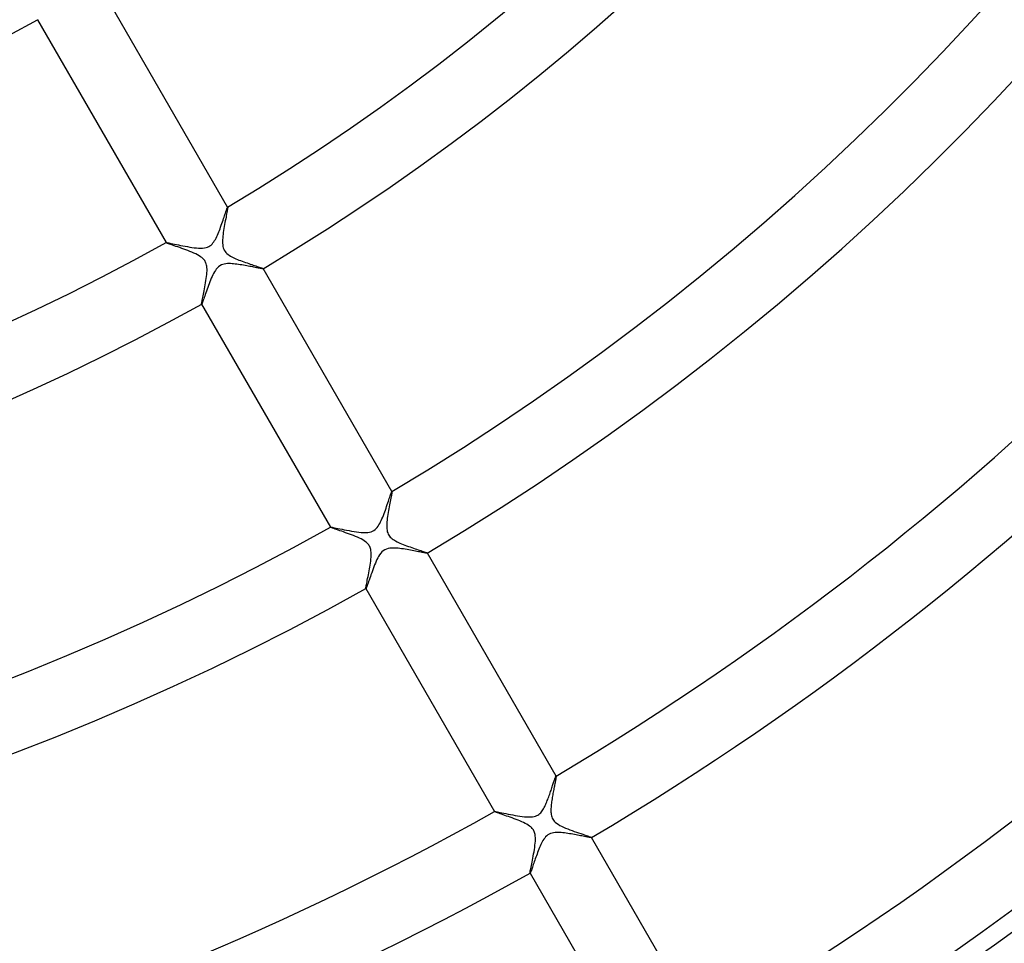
# Model space of a CAD drawing. Header units: millimetres. Extents: x -345 to 345, y -305 to 305.
# Tile 47 of 87: x 54 to 109, y -151 to -99. Entities that reach past the tile are written whole.
import ezdxf

# ---------------------------------------------------------------- set-up
doc = ezdxf.new("R2010")
doc.units = ezdxf.units.MM
doc.layers.add('HIDDEN', color=7, linetype='Continuous')
doc.layers.add('THICK', color=7, linetype='Continuous')

msp = doc.modelspace()

# ---------------------------------------------------------------- linework, layer by layer
at = {"layer": 'HIDDEN'}
for p, q in [((54.758, -98.843), (54.759, -98.846)), ((65.416, -109.789), (65.4, -109.876)), ((65.431, -109.71), (65.416, -109.789)), ((65.445, -109.637), (65.431, -109.71)), ((65.456, -109.574), (65.445, -109.637)), ((65.465, -109.519), (65.456, -109.574)), ((65.472, -109.475), (65.465, -109.519)), ((65.472, -109.406), (65.473, -109.406)), ((65.476, -109.441), (65.472, -109.475)), ((65.473, -109.406), (65.473, -109.405)), ((65.473, -109.405), (65.474, -109.406)), ((65.475, -109.407), (65.474, -109.405)), ((65.474, -109.406), (65.475, -109.406)), ((65.475, -109.406), (65.475, -109.406)), ((65.475, -109.406), (65.475, -109.407)), ((65.475, -109.407), (65.477, -109.418)), ((65.477, -109.418), (65.476, -109.441)), ((65.323, -110.278), (65.302, -110.387)), ((65.343, -110.171), (65.323, -110.278)), ((65.363, -110.067), (65.343, -110.171)), ((65.382, -109.969), (65.363, -110.067)), ((65.4, -109.876), (65.382, -109.969)), ((65.215, -110.933), (65.203, -111.037)), ((65.23, -110.826), (65.215, -110.933)), ((65.246, -110.717), (65.23, -110.826)), ((65.264, -110.607), (65.246, -110.717)), ((65.283, -110.497), (65.264, -110.607)), ((65.302, -110.387), (65.283, -110.497)), ((62.01, -111.405), (62.011, -111.407)), ((62.011, -111.405), (62.011, -111.404)), ((62.011, -111.404), (62.012, -111.404)), ((62.011, -111.406), (62.011, -111.405)), ((62.011, -111.405), (62.011, -111.405)), ((62.011, -111.407), (62.011, -111.406)), ((62.023, -111.415), (62.011, -111.407)), ((62.012, -111.404), (62.012, -111.403)), ((62.049, -111.428), (62.023, -111.415)), ((62.089, -111.445), (62.049, -111.428)), ((62.142, -111.465), (62.089, -111.445)), ((62.207, -111.489), (62.142, -111.465)), ((62.282, -111.515), (62.207, -111.489)), ((65.187, -111.239), (65.184, -111.337)), ((65.184, -111.337), (65.186, -111.433)), ((65.186, -111.433), (65.194, -111.526)), ((65.194, -111.138), (65.187, -111.239)), ((65.203, -111.037), (65.194, -111.138)), ((62.367, -111.545), (62.282, -111.515)), ((62.46, -111.577), (62.367, -111.545)), ((62.56, -111.612), (62.46, -111.577)), ((62.666, -111.648), (62.56, -111.612)), ((62.775, -111.686), (62.666, -111.648)), ((62.888, -111.726), (62.775, -111.686)), ((63.003, -111.767), (62.888, -111.726)), ((63.118, -111.809), (63.003, -111.767)), ((63.234, -111.853), (63.118, -111.809)), ((63.348, -111.898), (63.234, -111.853)), ((63.46, -111.944), (63.348, -111.898)), ((63.569, -111.991), (63.46, -111.944)), ((63.674, -112.039), (63.569, -111.991)), ((63.772, -112.089), (63.674, -112.039)), ((65.194, -111.526), (65.208, -111.614)), ((65.208, -111.614), (65.228, -111.694)), ((65.228, -111.694), (65.255, -111.766)), ((65.255, -111.766), (65.287, -111.832)), ((65.287, -111.832), (65.327, -111.894)), ((65.327, -111.894), (65.375, -111.953)), ((65.375, -111.953), (65.431, -112.009)), ((65.431, -112.009), (65.495, -112.063)), ((63.864, -112.141), (63.772, -112.089)), ((63.947, -112.194), (63.864, -112.141)), ((64.015, -112.244), (63.947, -112.194)), ((64.07, -112.291), (64.015, -112.244)), ((64.114, -112.335), (64.07, -112.291)), ((64.149, -112.375), (64.114, -112.335)), ((64.18, -112.417), (64.149, -112.375)), ((64.208, -112.461), (64.18, -112.417)), ((64.232, -112.506), (64.208, -112.461)), ((64.253, -112.554), (64.232, -112.506)), ((64.271, -112.605), (64.253, -112.554)), ((65.495, -112.063), (65.564, -112.112)), ((65.564, -112.112), (65.636, -112.157)), ((65.636, -112.157), (65.708, -112.198)), ((65.708, -112.198), (65.782, -112.236)), ((65.782, -112.236), (65.86, -112.273)), ((65.86, -112.273), (65.941, -112.31)), ((65.941, -112.31), (66.026, -112.346)), ((66.026, -112.346), (66.113, -112.382)), ((66.113, -112.382), (66.203, -112.417)), ((66.203, -112.417), (66.294, -112.451)), ((66.294, -112.451), (66.386, -112.485)), ((66.386, -112.485), (66.479, -112.518)), ((66.479, -112.518), (66.571, -112.55)), ((66.571, -112.55), (66.66, -112.581)), ((66.66, -112.581), (66.747, -112.61)), ((64.286, -112.665), (64.271, -112.605)), ((64.299, -112.733), (64.286, -112.665)), ((64.308, -112.812), (64.299, -112.733)), ((64.299, -113.207), (64.308, -113.1)), ((64.313, -112.901), (64.308, -112.812)), ((64.308, -113.1), (64.312, -112.998)), ((64.312, -112.998), (64.313, -112.901)), ((66.747, -112.61), (66.832, -112.638)), ((66.832, -112.638), (66.913, -112.666)), ((66.913, -112.666), (66.99, -112.691)), ((66.99, -112.691), (67.064, -112.716)), ((67.064, -112.716), (67.133, -112.739)), ((67.133, -112.739), (67.197, -112.76)), ((67.197, -112.76), (67.256, -112.78)), ((67.256, -112.78), (67.309, -112.799)), ((67.309, -112.799), (67.355, -112.815)), ((67.355, -112.815), (67.395, -112.83)), ((67.395, -112.83), (67.427, -112.842)), ((67.427, -112.842), (67.45, -112.853)), ((67.45, -112.853), (67.466, -112.861)), ((67.466, -112.861), (67.473, -112.867)), ((67.473, -112.87), (67.472, -112.87)), ((67.474, -112.869), (67.473, -112.867)), ((67.473, -112.867), (67.474, -112.868)), ((67.474, -112.869), (67.473, -112.869)), ((67.473, -112.869), (67.473, -112.87)), ((67.474, -112.868), (67.474, -112.868)), ((67.474, -112.868), (67.474, -112.869)), ((64.214, -113.776), (64.235, -113.66)), ((64.235, -113.66), (64.254, -113.544)), ((64.254, -113.544), (64.272, -113.43)), ((64.272, -113.43), (64.287, -113.317)), ((64.287, -113.317), (64.299, -113.207)), ((64.109, -114.311), (64.129, -114.213)), ((64.129, -114.213), (64.15, -114.11)), ((64.15, -114.11), (64.171, -114.002)), ((64.171, -114.002), (64.192, -113.891)), ((64.192, -113.891), (64.214, -113.776)), ((64.009, -114.833), (64.013, -114.8)), ((64.013, -114.8), (64.02, -114.756)), ((64.02, -114.756), (64.03, -114.702)), ((64.03, -114.702), (64.042, -114.639)), ((64.042, -114.639), (64.056, -114.568)), ((64.056, -114.568), (64.072, -114.489)), ((64.072, -114.489), (64.09, -114.403)), ((64.09, -114.403), (64.109, -114.311)), ((64.007, -114.856), (64.009, -114.833)), ((64.009, -114.867), (64.007, -114.856)), ((64.01, -114.868), (64.009, -114.867)), ((64.009, -114.867), (64.01, -114.869)), ((64.011, -114.868), (64.01, -114.868)), ((64.01, -114.868), (64.01, -114.868)), ((64.012, -114.868), (64.011, -114.868)), ((64.011, -114.868), (64.011, -114.868)), ((64.013, -114.868), (64.012, -114.868)), ((74.652, -125.888), (74.635, -125.979)), ((74.669, -125.803), (74.652, -125.888)), ((74.684, -125.725), (74.669, -125.803)), ((74.697, -125.655), (74.684, -125.725)), ((74.708, -125.593), (74.697, -125.655)), ((74.717, -125.54), (74.708, -125.593)), ((74.723, -125.496), (74.717, -125.54)), ((74.723, -125.429), (74.724, -125.429)), ((74.727, -125.463), (74.723, -125.496)), ((74.724, -125.429), (74.724, -125.429)), ((74.724, -125.429), (74.725, -125.429)), ((74.726, -125.43), (74.725, -125.428)), ((74.725, -125.429), (74.726, -125.429)), ((74.726, -125.429), (74.726, -125.429)), ((74.726, -125.429), (74.726, -125.43)), ((74.726, -125.43), (74.728, -125.441)), ((74.728, -125.441), (74.727, -125.463)), ((74.557, -126.389), (74.537, -126.497)), ((74.577, -126.282), (74.557, -126.389)), ((74.597, -126.177), (74.577, -126.282)), ((74.616, -126.075), (74.597, -126.177)), ((74.635, -125.979), (74.616, -126.075)), ((74.469, -126.928), (74.456, -127.032)), ((74.484, -126.822), (74.469, -126.928)), ((74.5, -126.715), (74.484, -126.822)), ((74.518, -126.606), (74.5, -126.715)), ((74.537, -126.497), (74.518, -126.606)), ((71.261, -127.428), (71.262, -127.43)), ((71.262, -127.428), (71.263, -127.427)), ((71.262, -127.429), (71.262, -127.428)), ((71.262, -127.428), (71.262, -127.428)), ((71.262, -127.43), (71.262, -127.429)), ((71.262, -127.429), (71.262, -127.429)), ((71.273, -127.438), (71.262, -127.43)), ((71.263, -127.427), (71.263, -127.427)), ((71.299, -127.451), (71.273, -127.438)), ((71.338, -127.467), (71.299, -127.451)), ((71.389, -127.487), (71.338, -127.467)), ((71.452, -127.51), (71.389, -127.487)), ((71.526, -127.536), (71.452, -127.51)), ((71.608, -127.565), (71.526, -127.536)), ((71.699, -127.596), (71.608, -127.565)), ((74.439, -127.234), (74.435, -127.332)), ((74.435, -127.332), (74.435, -127.427)), ((74.435, -127.427), (74.441, -127.52)), ((74.446, -127.133), (74.439, -127.234)), ((74.441, -127.52), (74.453, -127.607)), ((74.456, -127.032), (74.446, -127.133)), ((71.797, -127.63), (71.699, -127.596)), ((71.9, -127.665), (71.797, -127.63)), ((72.007, -127.702), (71.9, -127.665)), ((72.117, -127.741), (72.007, -127.702)), ((72.23, -127.781), (72.117, -127.741)), ((72.344, -127.822), (72.23, -127.781)), ((72.458, -127.865), (72.344, -127.822)), ((72.571, -127.909), (72.458, -127.865)), ((72.683, -127.954), (72.571, -127.909)), ((72.792, -128), (72.683, -127.954)), ((72.896, -128.047), (72.792, -128)), ((72.995, -128.096), (72.896, -128.047)), ((73.087, -128.147), (72.995, -128.096)), ((74.453, -127.607), (74.47, -127.686)), ((74.47, -127.686), (74.493, -127.758)), ((74.493, -127.758), (74.521, -127.823)), ((74.521, -127.823), (74.555, -127.883)), ((74.555, -127.883), (74.594, -127.938)), ((74.594, -127.938), (74.638, -127.989)), ((74.638, -127.989), (74.687, -128.036)), ((74.687, -128.036), (74.742, -128.082)), ((74.742, -128.082), (74.802, -128.125)), ((74.802, -128.125), (74.867, -128.168)), ((73.172, -128.199), (73.087, -128.147)), ((73.244, -128.249), (73.172, -128.199)), ((73.303, -128.297), (73.244, -128.249)), ((73.35, -128.342), (73.303, -128.297)), ((73.389, -128.384), (73.35, -128.342)), ((73.423, -128.427), (73.389, -128.384)), ((73.452, -128.473), (73.423, -128.427)), ((73.478, -128.52), (73.452, -128.473)), ((73.501, -128.57), (73.478, -128.52)), ((73.52, -128.624), (73.501, -128.57)), ((73.536, -128.685), (73.52, -128.624)), ((73.549, -128.756), (73.536, -128.685)), ((74.867, -128.168), (74.939, -128.209)), ((74.939, -128.209), (75.015, -128.25)), ((75.015, -128.25), (75.097, -128.289)), ((75.097, -128.289), (75.183, -128.328)), ((75.183, -128.328), (75.273, -128.367)), ((75.273, -128.367), (75.366, -128.405)), ((75.366, -128.405), (75.461, -128.442)), ((75.461, -128.442), (75.558, -128.478)), ((75.558, -128.478), (75.656, -128.514)), ((75.656, -128.514), (75.753, -128.548)), ((75.753, -128.548), (75.848, -128.581)), ((75.848, -128.581), (75.941, -128.613)), ((75.941, -128.613), (76.031, -128.644)), ((76.031, -128.644), (76.118, -128.673)), ((76.118, -128.673), (76.202, -128.701)), ((73.536, -129.342), (73.548, -129.233)), ((73.548, -129.233), (73.557, -129.128)), ((73.558, -128.837), (73.549, -128.756)), ((73.557, -129.128), (73.562, -129.026)), ((73.563, -128.928), (73.558, -128.837)), ((73.562, -129.026), (73.563, -128.928)), ((76.202, -128.701), (76.281, -128.727)), ((76.281, -128.727), (76.355, -128.752)), ((76.355, -128.752), (76.424, -128.775)), ((76.424, -128.775), (76.488, -128.797)), ((76.488, -128.797), (76.545, -128.817)), ((76.545, -128.817), (76.596, -128.834)), ((76.596, -128.834), (76.639, -128.85)), ((76.639, -128.85), (76.674, -128.864)), ((76.674, -128.864), (76.7, -128.875)), ((76.7, -128.875), (76.716, -128.884)), ((76.716, -128.884), (76.724, -128.89)), ((76.724, -128.893), (76.723, -128.894)), ((76.725, -128.892), (76.724, -128.89)), ((76.724, -128.89), (76.724, -128.891)), ((76.724, -128.891), (76.725, -128.891)), ((76.725, -128.892), (76.724, -128.893)), ((76.724, -128.893), (76.724, -128.893)), ((76.725, -128.891), (76.725, -128.892)), ((73.446, -129.898), (73.466, -129.787)), ((73.466, -129.787), (73.486, -129.675)), ((73.486, -129.675), (73.505, -129.563)), ((73.505, -129.563), (73.521, -129.451)), ((73.521, -129.451), (73.536, -129.342)), ((73.343, -130.414), (73.362, -130.319)), ((73.362, -130.319), (73.382, -130.219)), ((73.382, -130.219), (73.404, -130.115)), ((73.404, -130.115), (73.425, -130.007)), ((73.425, -130.007), (73.446, -129.898)), ((73.258, -130.879), (73.26, -130.855)), ((73.26, -130.89), (73.258, -130.879)), ((73.26, -130.855), (73.264, -130.821)), ((73.26, -130.891), (73.26, -130.89)), ((73.26, -130.89), (73.261, -130.892)), ((73.261, -130.891), (73.26, -130.891)), ((73.262, -130.891), (73.261, -130.891)), ((73.263, -130.891), (73.262, -130.891)), ((73.262, -130.891), (73.262, -130.891)), ((73.263, -130.891), (73.263, -130.891)), ((73.264, -130.821), (73.272, -130.776)), ((73.272, -130.776), (73.281, -130.721)), ((73.281, -130.721), (73.294, -130.656)), ((73.294, -130.656), (73.308, -130.583)), ((73.308, -130.583), (73.325, -130.502)), ((73.325, -130.502), (73.343, -130.414)), ((83.894, -141.955), (83.882, -142.017)), ((83.906, -141.895), (83.894, -141.955)), ((83.917, -141.838), (83.906, -141.895)), ((83.927, -141.784), (83.917, -141.838)), ((83.937, -141.734), (83.927, -141.784)), ((83.946, -141.686), (83.937, -141.734)), ((83.954, -141.643), (83.946, -141.686)), ((83.961, -141.603), (83.954, -141.643)), ((83.967, -141.567), (83.961, -141.603)), ((83.972, -141.536), (83.967, -141.567)), ((83.975, -141.51), (83.972, -141.536)), ((83.974, -141.452), (83.975, -141.452)), ((83.975, -141.452), (83.975, -141.451)), ((83.975, -141.451), (83.976, -141.452)), ((83.978, -141.488), (83.975, -141.51)), ((83.977, -141.453), (83.976, -141.451)), ((83.976, -141.452), (83.976, -141.452)), ((83.976, -141.452), (83.977, -141.452)), ((83.977, -141.452), (83.977, -141.453)), ((83.977, -141.453), (83.979, -141.459)), ((83.979, -141.471), (83.978, -141.488)), ((83.979, -141.459), (83.979, -141.471)), ((83.789, -142.509), (83.776, -142.585)), ((83.803, -142.433), (83.789, -142.509)), ((83.816, -142.359), (83.803, -142.433)), ((83.83, -142.287), (83.816, -142.359)), ((83.843, -142.216), (83.83, -142.287)), ((83.857, -142.148), (83.843, -142.216)), ((83.87, -142.081), (83.857, -142.148)), ((83.882, -142.017), (83.87, -142.081)), ((83.707, -143.053), (83.699, -143.128)), ((83.716, -142.977), (83.707, -143.053)), ((83.726, -142.899), (83.716, -142.977)), ((83.738, -142.821), (83.726, -142.899)), ((83.75, -142.742), (83.738, -142.821)), ((83.763, -142.663), (83.75, -142.742)), ((83.776, -142.585), (83.763, -142.663)), ((80.512, -143.451), (80.513, -143.453)), ((80.513, -143.45), (80.514, -143.449)), ((80.513, -143.451), (80.513, -143.45)), ((80.513, -143.45), (80.513, -143.45)), ((80.513, -143.452), (80.513, -143.451)), ((80.513, -143.451), (80.513, -143.451)), ((80.513, -143.453), (80.513, -143.452)), ((80.523, -143.461), (80.513, -143.453)), ((80.545, -143.472), (80.523, -143.461)), ((80.579, -143.486), (80.545, -143.472)), ((80.625, -143.504), (80.579, -143.486)), ((80.681, -143.525), (80.625, -143.504)), ((80.747, -143.548), (80.681, -143.525)), ((80.822, -143.574), (80.747, -143.548)), ((80.904, -143.603), (80.822, -143.574)), ((80.994, -143.634), (80.904, -143.603)), ((81.089, -143.666), (80.994, -143.634)), ((83.688, -143.273), (83.685, -143.343)), ((83.685, -143.343), (83.685, -143.41)), ((83.685, -143.41), (83.687, -143.476)), ((83.687, -143.476), (83.691, -143.544)), ((83.692, -143.202), (83.688, -143.273)), ((83.691, -143.544), (83.7, -143.613)), ((83.699, -143.128), (83.692, -143.202)), ((83.7, -143.613), (83.714, -143.683)), ((81.189, -143.701), (81.089, -143.666)), ((81.293, -143.737), (81.189, -143.701)), ((81.399, -143.774), (81.293, -143.737)), ((81.507, -143.813), (81.399, -143.774)), ((81.616, -143.852), (81.507, -143.813)), ((81.725, -143.893), (81.616, -143.852)), ((81.833, -143.935), (81.725, -143.893)), ((81.939, -143.978), (81.833, -143.935)), ((82.043, -144.022), (81.939, -143.978)), ((82.143, -144.068), (82.043, -144.022)), ((82.239, -144.115), (82.143, -144.068)), ((82.329, -144.164), (82.239, -144.115)), ((82.413, -144.214), (82.329, -144.164)), ((82.486, -144.265), (82.413, -144.214)), ((83.714, -143.683), (83.733, -143.751)), ((83.733, -143.751), (83.758, -143.817)), ((83.758, -143.817), (83.79, -143.879)), ((83.79, -143.879), (83.828, -143.938)), ((83.828, -143.938), (83.873, -143.994)), ((83.873, -143.994), (83.93, -144.051)), ((83.93, -144.051), (84, -144.11)), ((84, -144.11), (84.085, -144.169)), ((84.085, -144.169), (84.182, -144.227)), ((82.546, -144.312), (82.486, -144.265)), ((82.594, -144.357), (82.546, -144.312)), ((82.633, -144.399), (82.594, -144.357)), ((82.667, -144.441), (82.633, -144.399)), ((82.696, -144.484), (82.667, -144.441)), ((82.722, -144.53), (82.696, -144.484)), ((82.745, -144.578), (82.722, -144.53)), ((82.764, -144.628), (82.745, -144.578)), ((82.781, -144.685), (82.764, -144.628)), ((82.795, -144.752), (82.781, -144.685)), ((82.806, -144.83), (82.795, -144.752)), ((84.182, -144.227), (84.286, -144.282)), ((84.286, -144.282), (84.397, -144.334)), ((84.397, -144.334), (84.512, -144.384)), ((84.512, -144.384), (84.63, -144.432)), ((84.63, -144.432), (84.753, -144.479)), ((84.753, -144.479), (84.877, -144.525)), ((84.877, -144.525), (85.001, -144.57)), ((85.001, -144.57), (85.125, -144.613)), ((85.125, -144.613), (85.246, -144.654)), ((85.246, -144.654), (85.363, -144.693)), ((85.363, -144.693), (85.475, -144.731)), ((85.475, -144.731), (85.579, -144.765)), ((85.579, -144.765), (85.673, -144.797)), ((82.788, -145.353), (82.8, -145.238)), ((82.8, -145.238), (82.809, -145.126)), ((82.812, -144.919), (82.806, -144.83)), ((82.809, -145.126), (82.813, -145.02)), ((82.813, -145.02), (82.812, -144.919)), ((85.673, -144.797), (85.758, -144.826)), ((85.758, -144.826), (85.83, -144.851)), ((85.83, -144.851), (85.889, -144.873)), ((85.889, -144.873), (85.934, -144.89)), ((85.934, -144.89), (85.963, -144.904)), ((85.963, -144.904), (85.975, -144.913)), ((85.975, -144.916), (85.974, -144.916)), ((85.976, -144.915), (85.975, -144.913)), ((85.975, -144.913), (85.975, -144.914)), ((85.975, -144.914), (85.975, -144.914)), ((85.975, -144.914), (85.975, -144.915)), ((85.975, -144.915), (85.975, -144.915)), ((85.975, -144.915), (85.975, -144.916)), ((82.689, -145.957), (82.711, -145.837)), ((82.711, -145.837), (82.733, -145.715)), ((82.733, -145.715), (82.754, -145.593)), ((82.754, -145.593), (82.772, -145.472)), ((82.772, -145.472), (82.788, -145.353)), ((82.583, -146.488), (82.602, -146.393)), ((82.602, -146.393), (82.623, -146.292)), ((82.623, -146.292), (82.644, -146.185)), ((82.644, -146.185), (82.667, -146.073)), ((82.667, -146.073), (82.689, -145.957)), ((82.509, -146.9), (82.511, -146.875)), ((82.511, -146.913), (82.509, -146.9)), ((82.511, -146.875), (82.516, -146.836)), ((82.511, -146.913), (82.512, -146.915)), ((82.512, -146.914), (82.511, -146.913)), ((82.511, -146.913), (82.511, -146.913)), ((82.513, -146.914), (82.512, -146.914)), ((82.512, -146.914), (82.512, -146.914)), ((82.514, -146.914), (82.513, -146.914)), ((82.513, -146.914), (82.513, -146.914)), ((82.516, -146.836), (82.524, -146.786)), ((82.524, -146.786), (82.536, -146.726)), ((82.536, -146.726), (82.549, -146.655)), ((82.549, -146.655), (82.565, -146.575)), ((82.565, -146.575), (82.583, -146.488))]:
    msp.add_line(p, q, dxfattribs=at)
at = {"layer": 'THICK'}
for p, q in [((65.474, -109.405), (58.223, -96.846)), ((54.759, -98.846), (62.01, -111.405)), ((65.299, -109.885), (65.324, -109.81)), ((65.324, -109.81), (65.347, -109.74)), ((65.347, -109.74), (65.368, -109.677)), ((65.368, -109.677), (65.388, -109.619)), ((65.388, -109.619), (65.405, -109.567)), ((65.405, -109.567), (65.421, -109.522)), ((65.421, -109.522), (65.436, -109.484)), ((65.436, -109.484), (65.448, -109.452)), ((65.448, -109.452), (65.458, -109.429)), ((65.458, -109.429), (65.466, -109.413)), ((65.466, -109.413), (65.472, -109.406)), ((65.116, -110.427), (65.149, -110.331)), ((65.149, -110.331), (65.182, -110.235)), ((65.182, -110.235), (65.214, -110.141)), ((65.214, -110.141), (65.244, -110.051)), ((65.244, -110.051), (65.272, -109.965)), ((65.272, -109.965), (65.299, -109.885)), ((64.901, -110.979), (64.938, -110.893)), ((64.938, -110.893), (64.975, -110.804)), ((64.975, -110.804), (65.011, -110.712)), ((65.011, -110.712), (65.047, -110.618)), ((65.047, -110.618), (65.081, -110.523)), ((65.081, -110.523), (65.116, -110.427)), ((62.012, -111.403), (62.026, -111.402)), ((62.026, -111.402), (62.054, -111.404)), ((62.054, -111.404), (62.097, -111.41)), ((62.097, -111.41), (62.152, -111.42)), ((62.152, -111.42), (62.22, -111.433)), ((62.22, -111.433), (62.299, -111.449)), ((62.299, -111.449), (62.387, -111.467)), ((62.387, -111.467), (62.485, -111.487)), ((62.485, -111.487), (62.591, -111.509)), ((64.538, -111.539), (64.596, -111.484)), ((64.596, -111.484), (64.649, -111.423)), ((64.649, -111.423), (64.697, -111.359)), ((64.697, -111.359), (64.741, -111.291)), ((64.741, -111.291), (64.784, -111.219)), ((64.784, -111.219), (64.824, -111.143)), ((64.824, -111.143), (64.863, -111.063)), ((64.863, -111.063), (64.901, -110.979)), ((62.591, -111.509), (62.704, -111.532)), ((62.704, -111.532), (62.823, -111.556)), ((62.823, -111.556), (62.948, -111.581)), ((62.948, -111.581), (63.077, -111.605)), ((63.077, -111.605), (63.207, -111.629)), ((63.207, -111.629), (63.338, -111.651)), ((63.338, -111.651), (63.466, -111.671)), ((63.466, -111.671), (63.592, -111.688)), ((63.592, -111.688), (63.714, -111.701)), ((63.714, -111.701), (63.834, -111.71)), ((63.834, -111.71), (63.95, -111.714)), ((63.95, -111.714), (64.061, -111.711)), ((64.061, -111.711), (64.165, -111.7)), ((64.165, -111.7), (64.256, -111.682)), ((64.256, -111.682), (64.335, -111.657)), ((64.335, -111.657), (64.406, -111.627)), ((64.406, -111.627), (64.474, -111.587)), ((64.474, -111.587), (64.538, -111.539)), ((65.373, -112.595), (65.286, -112.609)), ((65.462, -112.587), (65.373, -112.595)), ((65.551, -112.585), (65.462, -112.587)), ((65.638, -112.587), (65.551, -112.585)), ((65.724, -112.592), (65.638, -112.587)), ((65.811, -112.599), (65.724, -112.592)), ((65.9, -112.608), (65.811, -112.599)), ((64.686, -113.135), (64.641, -113.223)), ((64.732, -113.051), (64.686, -113.135)), ((64.781, -112.972), (64.732, -113.051)), ((64.836, -112.896), (64.781, -112.972)), ((64.897, -112.824), (64.836, -112.896)), ((64.964, -112.76), (64.897, -112.824)), ((65.039, -112.705), (64.964, -112.76)), ((65.119, -112.662), (65.039, -112.705)), ((65.201, -112.63), (65.119, -112.662)), ((65.286, -112.609), (65.201, -112.63)), ((65.991, -112.619), (65.9, -112.608)), ((66.084, -112.632), (65.991, -112.619)), ((66.179, -112.646), (66.084, -112.632)), ((66.274, -112.661), (66.179, -112.646)), ((66.368, -112.677), (66.274, -112.661)), ((66.46, -112.693), (66.368, -112.677)), ((66.55, -112.709), (66.46, -112.693)), ((66.638, -112.726), (66.55, -112.709)), ((66.723, -112.742), (66.638, -112.726)), ((66.805, -112.757), (66.723, -112.742)), ((66.884, -112.773), (66.805, -112.757)), ((66.959, -112.787), (66.884, -112.773)), ((67.031, -112.801), (66.959, -112.787)), ((67.098, -112.814), (67.031, -112.801)), ((67.161, -112.826), (67.098, -112.814)), ((67.22, -112.836), (67.161, -112.826)), ((67.273, -112.846), (67.22, -112.836)), ((67.321, -112.854), (67.273, -112.846)), ((67.363, -112.861), (67.321, -112.854)), ((67.398, -112.867), (67.363, -112.861)), ((67.427, -112.87), (67.398, -112.867)), ((67.449, -112.872), (67.427, -112.87)), ((67.464, -112.872), (67.449, -112.872)), ((67.472, -112.87), (67.464, -112.872)), ((74.725, -125.428), (67.474, -112.869)), ((64.472, -113.617), (64.432, -113.721)), ((64.513, -113.515), (64.472, -113.617)), ((64.555, -113.414), (64.513, -113.515)), ((64.597, -113.316), (64.555, -113.414)), ((64.641, -113.223), (64.597, -113.316)), ((64.249, -114.23), (64.217, -114.325)), ((64.283, -114.132), (64.249, -114.23)), ((64.319, -114.032), (64.283, -114.132)), ((64.355, -113.929), (64.319, -114.032)), ((64.393, -113.826), (64.355, -113.929)), ((64.432, -113.721), (64.393, -113.826)), ((64.045, -114.805), (64.031, -114.838)), ((64.062, -114.762), (64.045, -114.805)), ((64.082, -114.709), (64.062, -114.762)), ((64.104, -114.647), (64.082, -114.709)), ((64.129, -114.576), (64.104, -114.647)), ((64.156, -114.499), (64.129, -114.576)), ((64.186, -114.415), (64.156, -114.499)), ((64.217, -114.325), (64.186, -114.415)), ((64.01, -114.869), (71.261, -127.428)), ((64.02, -114.859), (64.013, -114.868)), ((64.031, -114.838), (64.02, -114.859)), ((74.528, -125.972), (74.556, -125.888)), ((74.556, -125.888), (74.582, -125.809)), ((74.582, -125.809), (74.606, -125.737)), ((74.606, -125.737), (74.628, -125.672)), ((74.628, -125.672), (74.648, -125.613)), ((74.648, -125.613), (74.666, -125.561)), ((74.666, -125.561), (74.682, -125.518)), ((74.682, -125.518), (74.696, -125.482)), ((74.696, -125.482), (74.708, -125.455)), ((74.708, -125.455), (74.717, -125.437)), ((74.717, -125.437), (74.723, -125.429)), ((74.323, -126.568), (74.36, -126.465)), ((74.36, -126.465), (74.396, -126.362)), ((74.396, -126.362), (74.432, -126.259)), ((74.432, -126.259), (74.466, -126.158)), ((74.466, -126.158), (74.498, -126.062)), ((74.498, -126.062), (74.528, -125.972)), ((74.128, -127.052), (74.169, -126.962)), ((74.169, -126.962), (74.208, -126.868)), ((74.208, -126.868), (74.247, -126.77)), ((74.247, -126.77), (74.286, -126.67)), ((74.286, -126.67), (74.323, -126.568)), ((71.263, -127.427), (71.279, -127.425)), ((71.279, -127.425), (71.311, -127.428)), ((71.311, -127.428), (71.359, -127.435)), ((71.359, -127.435), (71.422, -127.447)), ((71.422, -127.447), (71.499, -127.462)), ((71.499, -127.462), (71.589, -127.479)), ((71.589, -127.479), (71.689, -127.5)), ((71.689, -127.5), (71.8, -127.523)), ((71.8, -127.523), (71.919, -127.547)), ((71.919, -127.547), (72.045, -127.573)), ((72.045, -127.573), (72.178, -127.599)), ((73.713, -127.615), (73.782, -127.565)), ((73.782, -127.565), (73.845, -127.507)), ((73.845, -127.507), (73.901, -127.442)), ((73.901, -127.442), (73.952, -127.373)), ((73.952, -127.373), (73.999, -127.3)), ((73.999, -127.3), (74.044, -127.222)), ((74.044, -127.222), (74.087, -127.139)), ((74.087, -127.139), (74.128, -127.052)), ((72.178, -127.599), (72.317, -127.626)), ((72.317, -127.626), (72.459, -127.651)), ((72.459, -127.651), (72.6, -127.675)), ((72.6, -127.675), (72.738, -127.696)), ((72.738, -127.696), (72.874, -127.713)), ((72.874, -127.713), (73.005, -127.727)), ((73.005, -127.727), (73.133, -127.734)), ((73.133, -127.734), (73.256, -127.735)), ((73.256, -127.735), (73.373, -127.727)), ((73.373, -127.727), (73.475, -127.711)), ((73.475, -127.711), (73.564, -127.686)), ((73.564, -127.686), (73.641, -127.655)), ((73.641, -127.655), (73.713, -127.615)), ((74.417, -128.664), (74.328, -128.704)), ((74.509, -128.636), (74.417, -128.664)), ((74.603, -128.619), (74.509, -128.636)), ((74.698, -128.61), (74.603, -128.619)), ((74.795, -128.607), (74.698, -128.61)), ((74.89, -128.609), (74.795, -128.607)), ((74.983, -128.614), (74.89, -128.609)), ((75.077, -128.622), (74.983, -128.614)), ((75.175, -128.632), (75.077, -128.622)), ((75.274, -128.645), (75.175, -128.632)), ((75.375, -128.66), (75.274, -128.645)), ((75.477, -128.676), (75.375, -128.66)), ((75.579, -128.692), (75.477, -128.676)), ((73.93, -129.166), (73.884, -129.259)), ((73.981, -129.075), (73.93, -129.166)), ((74.036, -128.986), (73.981, -129.075)), ((74.097, -128.903), (74.036, -128.986)), ((74.166, -128.826), (74.097, -128.903)), ((74.243, -128.758), (74.166, -128.826)), ((74.328, -128.704), (74.243, -128.758)), ((75.68, -128.71), (75.579, -128.692)), ((75.778, -128.727), (75.68, -128.71)), ((75.873, -128.745), (75.778, -128.727)), ((75.965, -128.762), (75.873, -128.745)), ((76.054, -128.779), (75.965, -128.762)), ((76.139, -128.796), (76.054, -128.779)), ((76.22, -128.812), (76.139, -128.796)), ((76.297, -128.826), (76.22, -128.812)), ((76.369, -128.84), (76.297, -128.826)), ((76.435, -128.853), (76.369, -128.84)), ((76.496, -128.864), (76.435, -128.853)), ((76.55, -128.874), (76.496, -128.864)), ((76.598, -128.882), (76.55, -128.874)), ((76.639, -128.888), (76.598, -128.882)), ((76.672, -128.892), (76.639, -128.888)), ((76.697, -128.895), (76.672, -128.892)), ((76.714, -128.895), (76.697, -128.895)), ((76.723, -128.894), (76.714, -128.895)), ((83.976, -141.451), (76.725, -128.892)), ((73.67, -129.777), (73.629, -129.888)), ((73.711, -129.667), (73.67, -129.777)), ((73.754, -129.559), (73.711, -129.667)), ((73.797, -129.455), (73.754, -129.559)), ((73.84, -129.354), (73.797, -129.455)), ((73.884, -129.259), (73.84, -129.354)), ((73.479, -130.313), (73.446, -130.408)), ((73.514, -130.213), (73.479, -130.313)), ((73.55, -130.108), (73.514, -130.213)), ((73.589, -129.999), (73.55, -130.108)), ((73.629, -129.888), (73.589, -129.999)), ((73.261, -130.892), (80.512, -143.451)), ((73.271, -130.881), (73.263, -130.891)), ((73.283, -130.859), (73.271, -130.881)), ((73.298, -130.824), (73.283, -130.859)), ((73.316, -130.777), (73.298, -130.824)), ((73.337, -130.721), (73.316, -130.777)), ((73.36, -130.655), (73.337, -130.721)), ((73.387, -130.58), (73.36, -130.655)), ((73.415, -130.497), (73.387, -130.58)), ((73.446, -130.408), (73.415, -130.497)), ((83.759, -142.054), (83.78, -141.991)), ((83.78, -141.991), (83.8, -141.93)), ((83.8, -141.93), (83.819, -141.872)), ((83.819, -141.872), (83.838, -141.817)), ((83.838, -141.817), (83.855, -141.765)), ((83.855, -141.765), (83.872, -141.716)), ((83.872, -141.716), (83.887, -141.67)), ((83.887, -141.67), (83.902, -141.628)), ((83.902, -141.628), (83.915, -141.59)), ((83.915, -141.59), (83.927, -141.556)), ((83.927, -141.556), (83.938, -141.527)), ((83.938, -141.527), (83.948, -141.502)), ((83.948, -141.502), (83.956, -141.482)), ((83.956, -141.482), (83.964, -141.467)), ((83.964, -141.467), (83.969, -141.457)), ((83.969, -141.457), (83.974, -141.452)), ((83.563, -142.619), (83.59, -142.545)), ((83.59, -142.545), (83.616, -142.471)), ((83.616, -142.471), (83.642, -142.397)), ((83.642, -142.397), (83.667, -142.326)), ((83.667, -142.326), (83.691, -142.255)), ((83.691, -142.255), (83.714, -142.186)), ((83.714, -142.186), (83.737, -142.119)), ((83.737, -142.119), (83.759, -142.054)), ((83.334, -143.167), (83.364, -143.105)), ((83.364, -143.105), (83.393, -143.041)), ((83.393, -143.041), (83.423, -142.975)), ((83.423, -142.975), (83.451, -142.906)), ((83.451, -142.906), (83.48, -142.836)), ((83.48, -142.836), (83.508, -142.765)), ((83.508, -142.765), (83.536, -142.692)), ((83.536, -142.692), (83.563, -142.619)), ((80.514, -143.449), (80.529, -143.448)), ((80.529, -143.448), (80.561, -143.451)), ((80.561, -143.451), (80.609, -143.458)), ((80.609, -143.458), (80.671, -143.469)), ((80.671, -143.469), (80.746, -143.483)), ((80.746, -143.483), (80.833, -143.501)), ((80.833, -143.501), (80.93, -143.52)), ((80.93, -143.52), (81.036, -143.542)), ((81.036, -143.542), (81.151, -143.566)), ((81.151, -143.566), (81.272, -143.59)), ((81.272, -143.59), (81.4, -143.616)), ((81.4, -143.616), (81.532, -143.641)), ((81.532, -143.641), (81.668, -143.666)), ((82.885, -143.68), (82.948, -143.646)), ((82.948, -143.646), (83.006, -143.607)), ((83.006, -143.607), (83.06, -143.562)), ((83.06, -143.562), (83.109, -143.513)), ((83.109, -143.513), (83.154, -143.46)), ((83.154, -143.46), (83.195, -143.405)), ((83.195, -143.405), (83.233, -143.347)), ((83.233, -143.347), (83.269, -143.288)), ((83.269, -143.288), (83.303, -143.227)), ((83.303, -143.227), (83.334, -143.167)), ((81.668, -143.666), (81.802, -143.689)), ((81.802, -143.689), (81.935, -143.71)), ((81.935, -143.71), (82.065, -143.728)), ((82.065, -143.728), (82.191, -143.742)), ((82.191, -143.742), (82.313, -143.752)), ((82.313, -143.752), (82.431, -143.757)), ((82.431, -143.757), (82.544, -143.755)), ((82.544, -143.755), (82.648, -143.745)), ((82.648, -143.745), (82.738, -143.729)), ((82.738, -143.729), (82.817, -143.707)), ((82.817, -143.707), (82.885, -143.68)), ((83.516, -144.764), (83.449, -144.817)), ((83.59, -144.719), (83.516, -144.764)), ((83.67, -144.684), (83.59, -144.719)), ((83.752, -144.659), (83.67, -144.684)), ((83.837, -144.643), (83.752, -144.659)), ((83.924, -144.633), (83.837, -144.643)), ((84.012, -144.629), (83.924, -144.633)), ((84.1, -144.629), (84.012, -144.629)), ((84.186, -144.632), (84.1, -144.629)), ((84.272, -144.638), (84.186, -144.632)), ((84.36, -144.647), (84.272, -144.638)), ((84.45, -144.657), (84.36, -144.647)), ((84.542, -144.669), (84.45, -144.657)), ((84.636, -144.683), (84.542, -144.669)), ((84.731, -144.698), (84.636, -144.683)), ((84.827, -144.714), (84.731, -144.698)), ((84.921, -144.73), (84.827, -144.714)), ((85.012, -144.747), (84.921, -144.73)), ((85.102, -144.763), (85.012, -144.747)), ((85.19, -144.78), (85.102, -144.763)), ((83.119, -145.312), (83.081, -145.396)), ((83.158, -145.232), (83.119, -145.312)), ((83.198, -145.155), (83.158, -145.232)), ((83.239, -145.082), (83.198, -145.155)), ((83.284, -145.011), (83.239, -145.082)), ((83.334, -144.942), (83.284, -145.011)), ((83.388, -144.876), (83.334, -144.942)), ((83.449, -144.817), (83.388, -144.876)), ((85.274, -144.796), (85.19, -144.78)), ((85.356, -144.812), (85.274, -144.796)), ((85.434, -144.827), (85.356, -144.812)), ((85.508, -144.841), (85.434, -144.827)), ((85.578, -144.855), (85.508, -144.841)), ((85.644, -144.867), (85.578, -144.855)), ((85.706, -144.879), (85.644, -144.867)), ((85.762, -144.889), (85.706, -144.879)), ((85.812, -144.898), (85.762, -144.889)), ((85.857, -144.906), (85.812, -144.898)), ((85.895, -144.911), (85.857, -144.906)), ((85.925, -144.916), (85.895, -144.911)), ((85.949, -144.918), (85.925, -144.916)), ((85.965, -144.918), (85.949, -144.918)), ((85.974, -144.916), (85.965, -144.918)), ((92.227, -155.741), (85.976, -144.915)), ((82.903, -145.845), (82.87, -145.936)), ((82.937, -145.754), (82.903, -145.845)), ((82.972, -145.663), (82.937, -145.754)), ((83.007, -145.572), (82.972, -145.663)), ((83.044, -145.483), (83.007, -145.572)), ((83.081, -145.396), (83.044, -145.483)), ((82.72, -146.362), (82.694, -146.439)), ((82.748, -146.282), (82.72, -146.362)), ((82.777, -146.198), (82.748, -146.282)), ((82.807, -146.113), (82.777, -146.198)), ((82.838, -146.025), (82.807, -146.113)), ((82.87, -145.936), (82.838, -146.025)), ((82.512, -146.915), (88.762, -157.741)), ((82.52, -146.907), (82.514, -146.914)), ((82.528, -146.892), (82.52, -146.907)), ((82.539, -146.869), (82.528, -146.892)), ((82.552, -146.838), (82.539, -146.869)), ((82.567, -146.799), (82.552, -146.838)), ((82.583, -146.753), (82.567, -146.799)), ((82.602, -146.702), (82.583, -146.753)), ((82.623, -146.644), (82.602, -146.702)), ((82.645, -146.581), (82.623, -146.644)), ((82.668, -146.512), (82.645, -146.581)), ((82.694, -146.439), (82.668, -146.512))]:
    msp.add_line(p, q, dxfattribs=at)
for radius, start, end in [(292, 179.99998, 0), (286, 179.99998, 0), (280, 179.99998, 0), (274, 179.99998, 0), (268, 179.99998, 0), (262, 179.99998, 0), (256, 179.99998, 0), (250, 179.99998, 0), (244, 179.99998, 0), (238, 179.99998, 0), (232, 179.99998, 0), (226, 179.99998, 0), (220, 179.99998, 0), (214, 179.99998, 0), (208, 179.99998, 0), (202, 179.99998, 0), (196, 179.99998, 0), (190, 179.99998, 0), (185, 179.99998, 0), (127.5, 300.89768, 359.10235), (131.5, 300.87035, 359.12962), (146, 300.7839, 359.21608), (150, 300.76304, 359.23699), (164.5, 300.69577, 359.30426), (168.5, 300.67922, 359.32076), (181, 300.63235, 359.36768), (186, 300.61579, 359.38418), (192, 300.59677, 359.40326), (198, 300.57878, 359.42126), (204, 300.56176, 359.43827), (210, 300.54566, 359.45431), (113, 241.01288, 298.98716), (127.5, 240.89766, 299.10232), (131.5, 240.87039, 299.12965), (146, 240.78393, 299.21611), (150, 240.76301, 299.23697), (164.5, 240.69575, 299.30423), (168.5, 240.67925, 299.32079)]:
    msp.add_arc((0, 0), radius, start, end, dxfattribs=at)

doc.saveas('drawing.dxf')
